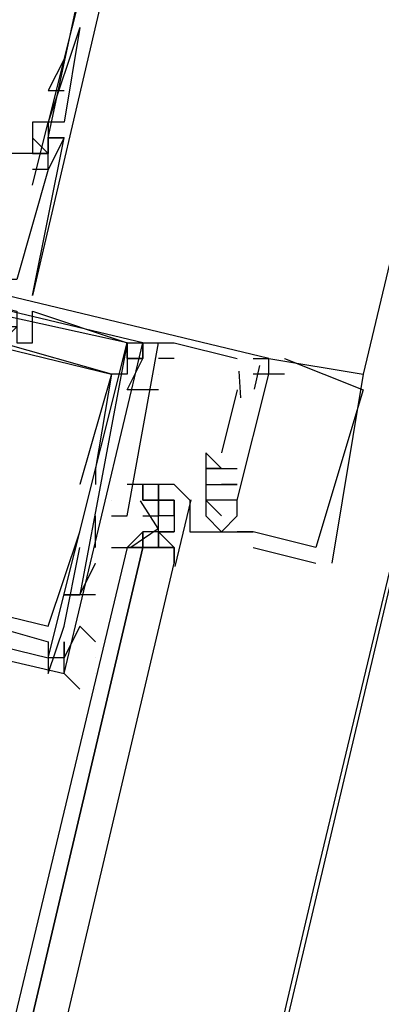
# Model space of a CAD drawing. Header units: feet. Extents: x -79 to 198, y -22 to 181.
# Tile 183 of 256: x 133.069 to 133.375, y 97.764 to 98.598. Entities that reach past the tile are written whole.
import ezdxf

# ---------------------------------------------------------------- set-up
doc = ezdxf.new("R2010")
doc.units = ezdxf.units.FT
doc.layers.add('A-LINEA', color=7, linetype='CONTINUOUS')

msp = doc.modelspace()

# ---------------------------------------------------------------- linework, layer by layer
at = {"layer": 'A-LINEA'}
for p, q in [((135.2667, 106.0978), (132.2533, 93.3378)), ((135.1333, 105.7644), (133.36, 98.2978)), ((135.1333, 105.7644), (133.36, 98.2978)), ((133.1733, 98.7644), (133.08, 98.3644)), ((133.12, 98.5911), (133.0933, 98.5111)), ((133.12, 98.5911), (133.0933, 98.5111)), ((133.1067, 98.5644), (133.0933, 98.5378)), ((133.1067, 98.5644), (133.1067, 98.5644)), ((133.0933, 98.5378), (133.1067, 98.5378)), ((133.08, 98.5111), (133.08, 98.5111)), ((133.0933, 98.5111), (133.0933, 98.5111)), ((133.0933, 98.5111), (133.0933, 98.5111)), ((133.1067, 98.5111), (133.1067, 98.5111)), ((133.0933, 98.4978), (133.0933, 98.4978)), ((133.0933, 98.4978), (133.0933, 98.4978)), ((133.0933, 98.4978), (133.0933, 98.4978)), ((133.0933, 98.4978), (133.0933, 98.4978)), ((133.0933, 98.4978), (133.0933, 98.4978)), ((133.0933, 98.4978), (133.0933, 98.4978)), ((133.0933, 98.4978), (133.0933, 98.4978)), ((133.1067, 98.4978), (133.1067, 98.4978)), ((133.1067, 98.4978), (133.1067, 98.4978)), ((133.1067, 98.4978), (133.1067, 98.4978)), ((133.1067, 98.4978), (133.1067, 98.4978)), ((133.1067, 98.4978), (133.1067, 98.4978)), ((133.1067, 98.4978), (133.1067, 98.4978)), ((133.08, 98.4844), (133.08, 98.4844)), ((133.0933, 98.4844), (133.0933, 98.4844)), ((133.0933, 98.4844), (133.0933, 98.4844)), ((133.0933, 98.4844), (133.0933, 98.4844)), ((133.0933, 98.4844), (133.0933, 98.4844)), ((133.0933, 98.4711), (133.08, 98.4711)), ((133.0933, 98.4711), (133.08, 98.4711)), ((133.0933, 98.4711), (133.0933, 98.4711)), ((133.0933, 98.4711), (133.0933, 98.4711)), ((133.0933, 98.4711), (133.0933, 98.4711)), ((133.0933, 98.4711), (133.0933, 98.4711)), ((133.08, 98.4578), (133.08, 98.4578)), ((133.08, 98.3644), (133.08, 98.3644)), ((133.08, 98.3644), (133.08, 98.3644)), ((133.08, 98.3644), (133.08, 98.3644)), ((133.08, 98.3511), (133.08, 98.3511)), ((133.08, 98.3511), (133.08, 98.3511)), ((133.08, 98.3511), (133.08, 98.3511)), ((133.08, 98.3244), (133.08, 98.3244)), ((133.08, 98.3244), (133.08, 98.3244)), ((133.08, 98.3244), (133.08, 98.3244)), ((133.16, 98.3244), (133.16, 98.2978)), ((133.16, 98.3244), (133.16, 98.3244)), ((133.16, 98.3244), (133.16, 98.3244)), ((133.16, 98.3244), (133.16, 98.2978)), ((133.16, 98.3244), (133.16, 98.3244)), ((133.16, 98.3244), (133.16, 98.3244)), ((133.16, 98.3244), (133.16, 98.2978)), ((133.16, 98.3244), (133.16, 98.3244)), ((133.16, 98.3244), (133.16, 98.3244)), ((133.1867, 98.3244), (133.1867, 98.3244)), ((133.1867, 98.3244), (133.1867, 98.3244)), ((133.1867, 98.3244), (133.1867, 98.3244)), ((133.2, 98.3244), (133.2533, 98.3111)), ((133.2, 98.3244), (133.2, 98.3244)), ((133.2, 98.3244), (133.2533, 98.3111)), ((133.2, 98.3244), (133.2, 98.3244)), ((133.2, 98.3244), (133.2533, 98.3111)), ((133.2, 98.3244), (133.2, 98.3244)), ((133.2533, 98.3111), (133.2533, 98.3111)), ((133.2533, 98.3111), (133.2533, 98.3111)), ((133.2533, 98.3111), (133.2533, 98.3111)), ((133.2667, 98.3111), (133.2667, 98.3111)), ((133.2667, 98.3111), (133.2667, 98.3111)), ((133.2667, 98.3111), (133.2667, 98.3111)), ((133.28, 98.3111), (133.28, 98.3111)), ((133.28, 98.3111), (133.28, 98.3111)), ((133.28, 98.3111), (133.28, 98.3111)), ((133.28, 98.3111), (133.28, 98.3111)), ((133.28, 98.3111), (133.28, 98.3111)), ((133.28, 98.3111), (133.28, 98.3111)), ((133.2933, 98.3111), (133.2933, 98.3111)), ((133.2933, 98.3111), (133.2933, 98.3111)), ((133.2933, 98.3111), (133.2933, 98.3111)), ((133.1467, 98.2978), (133.1467, 98.2978)), ((133.1467, 98.2978), (133.1467, 98.2978)), ((133.1467, 98.2978), (133.1467, 98.2978)), ((133.1467, 98.2978), (133.1467, 98.2978)), ((133.1467, 98.2978), (133.1467, 98.2978)), ((133.1467, 98.2978), (133.1467, 98.2978)), ((133.1467, 98.2978), (133.1467, 98.2978)), ((133.1467, 98.2978), (133.1467, 98.2978)), ((133.1467, 98.2978), (133.1467, 98.2978)), ((133.16, 98.2978), (133.16, 98.2978)), ((133.16, 98.2978), (133.16, 98.2978)), ((133.16, 98.2978), (133.16, 98.2978)), ((133.16, 98.2978), (133.16, 98.2978)), ((133.16, 98.2978), (133.16, 98.2978)), ((133.16, 98.2978), (133.16, 98.2978)), ((133.1867, 98.2978), (133.1867, 98.2978)), ((133.1867, 98.2978), (133.1867, 98.2978)), ((133.2546, 98.3003), (133.2562, 98.2776)), ((133.2546, 98.3003), (133.2562, 98.2776)), ((133.2546, 98.3003), (133.2562, 98.2776)), ((133.2667, 98.2978), (133.2667, 98.2978)), ((133.2667, 98.2978), (133.2667, 98.2978)), ((133.2667, 98.2978), (133.2667, 98.2978)), ((133.2723, 98.3051), (133.2676, 98.2851)), ((133.2723, 98.3051), (133.2676, 98.2851)), ((133.2723, 98.3051), (133.2676, 98.2851)), ((133.28, 98.2978), (133.28, 98.2978)), ((133.28, 98.2978), (133.28, 98.2978)), ((133.28, 98.2978), (133.28, 98.2978)), ((133.28, 98.2978), (133.28, 98.2978)), ((133.28, 98.2978), (133.28, 98.2978)), ((133.28, 98.2978), (133.28, 98.2978)), ((133.2933, 98.2978), (133.2933, 98.2978)), ((133.2933, 98.2978), (133.2933, 98.2978)), ((133.2933, 98.2978), (133.2933, 98.2978)), ((133.36, 98.2978), (133.36, 98.2978)), ((133.36, 98.2978), (133.36, 98.2978)), ((133.36, 98.2978), (133.36, 98.2978)), ((133.2533, 98.2844), (133.24, 98.2311)), ((133.2533, 98.2844), (133.24, 98.2311)), ((133.2533, 98.2844), (133.24, 98.2311)), ((133.2533, 98.2844), (133.2533, 98.2844)), ((133.2533, 98.2844), (133.2533, 98.2844)), ((133.2533, 98.2844), (133.2533, 98.2844)), ((133.36, 98.2844), (133.36, 98.2844)), ((133.36, 98.2844), (133.36, 98.2844)), ((133.36, 98.2844), (133.36, 98.2844)), ((133.24, 98.2178), (133.2267, 98.2311)), ((133.2267, 98.2311), (133.2267, 98.1911)), ((133.2267, 98.2311), (133.2267, 98.2311)), ((133.24, 98.2178), (133.2267, 98.2311)), ((133.2267, 98.2311), (133.2267, 98.1911)), ((133.2267, 98.2311), (133.2267, 98.2311)), ((133.24, 98.2178), (133.2267, 98.2311)), ((133.2267, 98.2311), (133.2267, 98.1911)), ((133.2267, 98.2311), (133.2267, 98.2311)), ((133.24, 98.2311), (133.24, 98.2311)), ((133.24, 98.2311), (133.24, 98.2311)), ((133.24, 98.2311), (133.24, 98.2311)), ((133.1333, 98.2178), (133.1333, 98.2178)), ((133.1333, 98.2178), (133.1333, 98.2178)), ((133.1333, 98.2178), (133.1333, 98.2178)), ((133.2267, 98.2178), (133.2267, 98.2178)), ((133.2267, 98.2178), (133.2267, 98.2178)), ((133.2267, 98.2178), (133.2267, 98.2178)), ((133.2267, 98.2178), (133.2267, 98.2178)), ((133.2267, 98.2178), (133.2267, 98.2178)), ((133.2267, 98.2178), (133.2267, 98.2178)), ((133.24, 98.2178), (133.2533, 98.2178)), ((133.24, 98.2178), (133.24, 98.2178)), ((133.24, 98.2178), (133.24, 98.2178)), ((133.24, 98.2178), (133.24, 98.2178)), ((133.24, 98.2178), (133.2533, 98.2178)), ((133.24, 98.2178), (133.24, 98.2178)), ((133.24, 98.2178), (133.24, 98.2178)), ((133.24, 98.2178), (133.24, 98.2178)), ((133.24, 98.2178), (133.2533, 98.2178)), ((133.24, 98.2178), (133.24, 98.2178)), ((133.24, 98.2178), (133.24, 98.2178)), ((133.24, 98.2178), (133.24, 98.2178)), ((133.2533, 98.2178), (133.2533, 98.2178)), ((133.2533, 98.2178), (133.2533, 98.2178)), ((133.2533, 98.2178), (133.2533, 98.2178)), ((133.12, 98.2044), (133.12, 98.2044)), ((133.12, 98.2044), (133.12, 98.2044)), ((133.12, 98.2044), (133.12, 98.2044)), ((133.1333, 98.2044), (133.1333, 98.2044)), ((133.1333, 98.2044), (133.1333, 98.2044)), ((133.1333, 98.2044), (133.1333, 98.2044)), ((133.1733, 98.2044), (133.1733, 98.2044)), ((133.1733, 98.2044), (133.1733, 98.2044)), ((133.1733, 98.2044), (133.1733, 98.2044)), ((133.1733, 98.2044), (133.1733, 98.2044)), ((133.1867, 98.2044), (133.1733, 98.2044)), ((133.1733, 98.1911), (133.1733, 98.2044)), ((133.1867, 98.2044), (133.1733, 98.2044)), ((133.1733, 98.2044), (133.1733, 98.2044)), ((133.1733, 98.2044), (133.1733, 98.1911)), ((133.1733, 98.2044), (133.1733, 98.2044)), ((133.1733, 98.2044), (133.1733, 98.2044)), ((133.1867, 98.2044), (133.1867, 98.2044)), ((133.1867, 98.1911), (133.1867, 98.2044)), ((133.1867, 98.2044), (133.1867, 98.2044)), ((133.1867, 98.2044), (133.1867, 98.2044)), ((133.1867, 98.2044), (133.1867, 98.2044)), ((133.1867, 98.2044), (133.1867, 98.2044)), ((133.1867, 98.2044), (133.1867, 98.1911)), ((133.1867, 98.2044), (133.1867, 98.2044)), ((133.1867, 98.2044), (133.1867, 98.1911)), ((133.1867, 98.2044), (133.1867, 98.2044)), ((133.1867, 98.2044), (133.1867, 98.2044)), ((133.1867, 98.2044), (133.1867, 98.1911)), ((133.1867, 98.2044), (133.1867, 98.2044)), ((133.1867, 98.2044), (133.1867, 98.2044)), ((133.1867, 98.2044), (133.1867, 98.2044)), ((133.1867, 98.2044), (133.1867, 98.2044)), ((133.1867, 98.2044), (133.1867, 98.2044)), ((133.2267, 98.2044), (133.24, 98.2044)), ((133.2267, 98.2044), (133.2267, 98.2044)), ((133.2267, 98.2044), (133.24, 98.2044)), ((133.2267, 98.2044), (133.2267, 98.2044)), ((133.2267, 98.2044), (133.24, 98.2044)), ((133.2267, 98.2044), (133.2267, 98.2044)), ((133.24, 98.2044), (133.24, 98.2044)), ((133.24, 98.2044), (133.24, 98.2044)), ((133.24, 98.2044), (133.24, 98.2044)), ((133.24, 98.2044), (133.24, 98.2044)), ((133.24, 98.2044), (133.24, 98.2044)), ((133.24, 98.2044), (133.24, 98.2044)), ((133.24, 98.2044), (133.24, 98.2044)), ((133.24, 98.2044), (133.24, 98.2044)), ((133.24, 98.2044), (133.24, 98.2044)), ((133.24, 98.2044), (133.24, 98.2044)), ((133.24, 98.2044), (133.24, 98.2044)), ((133.24, 98.2044), (133.24, 98.2044)), ((133.2533, 98.2044), (133.2533, 98.2044)), ((133.2533, 98.2044), (133.2533, 98.2044)), ((133.2533, 98.2044), (133.2533, 98.2044)), ((133.2533, 98.2044), (133.2533, 98.2044)), ((133.2533, 98.2044), (133.2533, 98.2044)), ((133.2533, 98.2044), (133.2533, 98.2044)), ((133.1467, 98.1911), (133.1467, 98.1911)), ((133.1467, 98.1911), (133.1467, 98.1911)), ((133.1467, 98.1911), (133.1467, 98.1911)), ((133.1467, 98.1911), (133.1467, 98.1911)), ((133.1467, 98.1911), (133.1467, 98.1911)), ((133.1467, 98.1911), (133.1467, 98.1911)), ((133.1733, 98.1911), (133.1733, 98.1911)), ((133.1867, 98.1911), (133.1733, 98.1911)), ((133.1733, 98.1911), (133.1733, 98.1911)), ((133.1733, 98.1911), (133.1733, 98.1911)), ((133.1733, 98.1911), (133.1733, 98.1911)), ((133.1733, 98.1911), (133.1867, 98.1911)), ((133.1867, 98.1911), (133.1867, 98.1911)), ((133.1867, 98.1911), (133.1867, 98.1911)), ((133.1867, 98.1911), (133.1867, 98.1911)), ((133.1867, 98.1778), (133.1867, 98.1911)), ((133.1867, 98.1911), (133.1867, 98.1911)), ((133.1867, 98.1911), (133.1867, 98.1911)), ((133.1867, 98.1911), (133.1867, 98.1911)), ((133.1867, 98.1911), (133.1867, 98.1911)), ((133.1867, 98.1911), (133.1867, 98.1911)), ((133.1867, 98.1778), (133.1867, 98.1911)), ((133.2, 98.1911), (133.1867, 98.1911)), ((133.1867, 98.1911), (133.1867, 98.1911)), ((133.2, 98.1911), (133.1867, 98.1911)), ((133.1867, 98.1911), (133.1867, 98.1911)), ((133.1867, 98.1911), (133.1867, 98.1911)), ((133.1867, 98.1911), (133.1867, 98.1778)), ((133.2, 98.1778), (133.2, 98.1911)), ((133.2, 98.1911), (133.2, 98.1911)), ((133.2, 98.1911), (133.2, 98.1911)), ((133.2, 98.1911), (133.2, 98.1911)), ((133.2, 98.1911), (133.2, 98.1911)), ((133.2, 98.1911), (133.2, 98.1911)), ((133.2, 98.1911), (133.2, 98.1911)), ((133.2, 98.1911), (133.2, 98.1911)), ((133.2, 98.1911), (133.2, 98.1911)), ((133.2, 98.1911), (133.2, 98.1911)), ((133.2, 98.1911), (133.2, 98.1911)), ((133.2, 98.1911), (133.2, 98.1911)), ((133.2, 98.1911), (133.2, 98.1911)), ((133.2, 98.1911), (133.2, 98.1911)), ((133.2, 98.1911), (133.2, 98.1911)), ((133.2, 98.1911), (133.2, 98.1911)), ((133.2, 98.1911), (133.2, 98.1911)), ((133.2, 98.1911), (133.2, 98.1911)), ((133.2, 98.1911), (133.2, 98.1911)), ((133.2, 98.1911), (133.2, 98.1911)), ((133.2, 98.1911), (133.2, 98.1778)), ((133.2, 98.1911), (133.2, 98.1911)), ((133.2, 98.1911), (133.2, 98.1911)), ((133.2, 98.1911), (133.2, 98.1911)), ((133.2, 98.1911), (133.2, 98.1911)), ((133.2139, 98.1915), (133.2005, 98.135)), ((133.2133, 98.1911), (133.2133, 98.1911)), ((133.2133, 98.1911), (133.2133, 98.1911)), ((133.2133, 98.1911), (133.2133, 98.1911)), ((133.2133, 98.1911), (133.2133, 98.1911)), ((133.2133, 98.1911), (133.2133, 98.1911)), ((133.2133, 98.1911), (133.2133, 98.1911)), ((133.2133, 98.1911), (133.2133, 98.1911)), ((133.2267, 98.1911), (133.2267, 98.1911)), ((133.2267, 98.1911), (133.2267, 98.1911)), ((133.2267, 98.1911), (133.2267, 98.1911)), ((133.2267, 98.1911), (133.2267, 98.1911)), ((133.2267, 98.1911), (133.2267, 98.1911)), ((133.2267, 98.1911), (133.2267, 98.1911)), ((133.2267, 98.1911), (133.2267, 98.1911)), ((133.2267, 98.1911), (133.2267, 98.1911)), ((133.2267, 98.1911), (133.2267, 98.1911)), ((133.24, 98.1911), (133.24, 98.1911)), ((133.24, 98.1911), (133.24, 98.1911)), ((133.24, 98.1911), (133.24, 98.1911)), ((133.24, 98.1911), (133.24, 98.1911)), ((133.24, 98.1911), (133.24, 98.1911)), ((133.24, 98.1911), (133.24, 98.1911)), ((133.24, 98.1911), (133.24, 98.1911)), ((133.24, 98.1911), (133.24, 98.1911)), ((133.24, 98.1911), (133.24, 98.1911)), ((133.2533, 98.1911), (133.2533, 98.1911)), ((133.2533, 98.1911), (133.2533, 98.1911)), ((133.2533, 98.1911), (133.2533, 98.1911)), ((133.2533, 98.1911), (133.2533, 98.1911)), ((133.2533, 98.1911), (133.2533, 98.1911)), ((133.2533, 98.1911), (133.2533, 98.1911)), ((133.1333, 98.1511), (133.1333, 98.1778)), ((133.1333, 98.1778), (133.1333, 98.1778)), ((133.1333, 98.1511), (133.1333, 98.1778)), ((133.1333, 98.1778), (133.1333, 98.1778)), ((133.1333, 98.1511), (133.1333, 98.1778)), ((133.1333, 98.1778), (133.1333, 98.1778)), ((133.1467, 98.1778), (133.1467, 98.1778)), ((133.1467, 98.1778), (133.1467, 98.1778)), ((133.1467, 98.1778), (133.1467, 98.1778)), ((133.1467, 98.1778), (133.1467, 98.1778)), ((133.1467, 98.1778), (133.1467, 98.1778)), ((133.1467, 98.1778), (133.1467, 98.1778)), ((133.1467, 98.1778), (133.1467, 98.1778)), ((133.1467, 98.1778), (133.1467, 98.1778)), ((133.1467, 98.1778), (133.1467, 98.1778)), ((133.16, 98.1778), (133.16, 98.1778)), ((133.16, 98.1778), (133.16, 98.1778)), ((133.16, 98.1778), (133.16, 98.1778)), ((133.1733, 98.1778), (133.1867, 98.1778)), ((133.1867, 98.1644), (133.1867, 98.1778)), ((133.1867, 98.1644), (133.1867, 98.1778)), ((133.1867, 98.1778), (133.1867, 98.1778)), ((133.1867, 98.1778), (133.1867, 98.1778)), ((133.1867, 98.1778), (133.1867, 98.1778)), ((133.2, 98.1778), (133.1867, 98.1778)), ((133.1867, 98.1778), (133.1867, 98.1778)), ((133.1867, 98.1778), (133.1867, 98.1778)), ((133.1867, 98.1778), (133.1867, 98.1778)), ((133.1867, 98.1778), (133.1867, 98.1778)), ((133.1867, 98.1778), (133.1867, 98.1778)), ((133.1867, 98.1778), (133.1867, 98.1778)), ((133.1867, 98.1778), (133.1867, 98.1778)), ((133.1867, 98.1778), (133.1867, 98.1778)), ((133.1867, 98.1778), (133.1867, 98.1778)), ((133.1867, 98.1778), (133.1867, 98.1778)), ((133.1867, 98.1778), (133.1867, 98.1778)), ((133.1867, 98.1778), (133.1867, 98.1778)), ((133.1867, 98.1778), (133.1867, 98.1778)), ((133.1867, 98.1778), (133.1867, 98.1778)), ((133.1867, 98.1778), (133.1867, 98.1778)), ((133.1867, 98.1778), (133.1867, 98.1778)), ((133.1867, 98.1778), (133.1867, 98.1778)), ((133.1867, 98.1778), (133.1867, 98.1778)), ((133.1867, 98.1778), (133.1867, 98.1778)), ((133.1867, 98.1778), (133.1867, 98.1778)), ((133.1867, 98.1778), (133.1867, 98.1778)), ((133.1867, 98.1778), (133.1867, 98.1778)), ((133.2, 98.1778), (133.2, 98.1778)), ((133.2, 98.1778), (133.2, 98.1778)), ((133.2, 98.1778), (133.2, 98.1778)), ((133.2, 98.1778), (133.2, 98.1778)), ((133.2, 98.1778), (133.2, 98.1778)), ((133.2, 98.1778), (133.2, 98.1778)), ((133.2, 98.1778), (133.2, 98.1778)), ((133.2, 98.1778), (133.2, 98.1644)), ((133.2, 98.1778), (133.2, 98.1778)), ((133.2, 98.1778), (133.2, 98.1644)), ((133.2, 98.1778), (133.2, 98.1778)), ((133.2, 98.1778), (133.2, 98.1778)), ((133.2, 98.1778), (133.2, 98.1778)), ((133.2, 98.1778), (133.2, 98.1778)), ((133.2, 98.1778), (133.2, 98.1778)), ((133.2, 98.1778), (133.2, 98.1778)), ((133.2, 98.1778), (133.2, 98.1778)), ((133.2, 98.1778), (133.2, 98.1778)), ((133.2, 98.1778), (133.2, 98.1778)), ((133.2, 98.1778), (133.2, 98.1778)), ((133.2267, 98.1778), (133.2267, 98.1778)), ((133.2267, 98.1778), (133.2267, 98.1778)), ((133.2267, 98.1778), (133.2267, 98.1778)), ((133.24, 98.1778), (133.24, 98.1778)), ((133.24, 98.1778), (133.24, 98.1778)), ((133.24, 98.1778), (133.24, 98.1778)), ((133.2533, 98.1778), (133.2533, 98.1778)), ((133.2533, 98.1778), (133.2533, 98.1778)), ((133.2533, 98.1778), (133.2533, 98.1778)), ((133.2533, 98.1778), (133.2533, 98.1778)), ((133.2533, 98.1778), (133.2533, 98.1778)), ((133.2533, 98.1778), (133.2533, 98.1778)), ((133.12, 98.1644), (133.12, 98.1644)), ((133.12, 98.1644), (133.12, 98.1644)), ((133.12, 98.1644), (133.12, 98.1644)), ((133.12, 98.1644), (133.12, 98.1644)), ((133.12, 98.1644), (133.12, 98.1644)), ((133.12, 98.1644), (133.12, 98.1644)), ((133.16, 98.1511), (133.1733, 98.1644)), ((133.1733, 98.1644), (133.1733, 98.1644)), ((133.1733, 98.1644), (133.1733, 98.1644)), ((133.1733, 98.1644), (133.1733, 98.1644)), ((133.1733, 98.1644), (133.1733, 98.1644)), ((133.1733, 98.1644), (133.1733, 98.1644)), ((133.1733, 98.1644), (133.1733, 98.1644)), ((133.1733, 98.1644), (133.1733, 98.1644)), ((133.1733, 98.1644), (133.1733, 98.1644)), ((133.1733, 98.1644), (133.1733, 98.1644)), ((133.1733, 98.1644), (133.1733, 98.1644)), ((133.1733, 98.1511), (133.1733, 98.1644)), ((133.1733, 98.1644), (133.1733, 98.1644)), ((133.1733, 98.1644), (133.1733, 98.1644)), ((133.1733, 98.1644), (133.1733, 98.1644)), ((133.1867, 98.1644), (133.1733, 98.1644)), ((133.1733, 98.1644), (133.1733, 98.1644)), ((133.1733, 98.1644), (133.1733, 98.1644)), ((133.1733, 98.1644), (133.1733, 98.1644)), ((133.1733, 98.1644), (133.1733, 98.1644)), ((133.1867, 98.1644), (133.1733, 98.1644)), ((133.1867, 98.1644), (133.1733, 98.1644)), ((133.1733, 98.1644), (133.1733, 98.1644)), ((133.1733, 98.1644), (133.1733, 98.1644)), ((133.1733, 98.1644), (133.1733, 98.1644)), ((133.1733, 98.1644), (133.1733, 98.1511)), ((133.1867, 98.1644), (133.1867, 98.1644)), ((133.1867, 98.1644), (133.1867, 98.1644)), ((133.1867, 98.1511), (133.1867, 98.1644)), ((133.1867, 98.1644), (133.1867, 98.1644)), ((133.1867, 98.1644), (133.2, 98.1644)), ((133.1867, 98.1644), (133.1867, 98.1644)), ((133.1867, 98.1644), (133.1867, 98.1644)), ((133.2, 98.1644), (133.1867, 98.1644)), ((133.1867, 98.1644), (133.1867, 98.1644)), ((133.1867, 98.1644), (133.1867, 98.1644)), ((133.2, 98.1511), (133.1867, 98.1644)), ((133.1867, 98.1644), (133.1867, 98.1511)), ((133.1867, 98.1644), (133.1867, 98.1644)), ((133.1867, 98.1644), (133.1867, 98.1511)), ((133.1867, 98.1644), (133.1867, 98.1644)), ((133.1867, 98.1644), (133.1867, 98.1644)), ((133.1867, 98.1644), (133.1867, 98.1644)), ((133.1867, 98.1644), (133.1867, 98.1644)), ((133.1867, 98.1644), (133.1867, 98.1644)), ((133.1867, 98.1644), (133.1867, 98.1644)), ((133.1867, 98.1644), (133.1867, 98.1644)), ((133.1867, 98.1644), (133.1867, 98.1644)), ((133.1867, 98.1644), (133.1867, 98.1644)), ((133.1867, 98.1644), (133.1867, 98.1644)), ((133.1867, 98.1644), (133.1867, 98.1644)), ((133.1867, 98.1644), (133.1867, 98.1644)), ((133.1867, 98.1644), (133.1867, 98.1644)), ((133.1867, 98.1644), (133.1867, 98.1644)), ((133.1867, 98.1644), (133.1867, 98.1644)), ((133.2, 98.1644), (133.2, 98.1644)), ((133.2, 98.1644), (133.2, 98.1644)), ((133.2, 98.1644), (133.2, 98.1644)), ((133.2, 98.1644), (133.2, 98.1644)), ((133.2, 98.1644), (133.2, 98.1644)), ((133.2, 98.1644), (133.2, 98.1644)), ((133.2, 98.1644), (133.2, 98.1644)), ((133.2, 98.1644), (133.2, 98.1644)), ((133.2, 98.1644), (133.2, 98.1644)), ((133.2, 98.1644), (133.2, 98.1644)), ((133.2, 98.1644), (133.2, 98.1644)), ((133.2, 98.1644), (133.2, 98.1644)), ((133.2, 98.1644), (133.2, 98.1644)), ((133.2, 98.1644), (133.2, 98.1644)), ((133.2, 98.1644), (133.2, 98.1644)), ((133.2, 98.1644), (133.2, 98.1644)), ((133.2133, 98.1644), (133.2133, 98.1644)), ((133.2133, 98.1644), (133.2133, 98.1644)), ((133.2133, 98.1644), (133.2133, 98.1644)), ((133.2267, 98.1644), (133.2267, 98.1644)), ((133.2267, 98.1644), (133.2267, 98.1644)), ((133.2267, 98.1644), (133.2267, 98.1644)), ((133.24, 98.1644), (133.24, 98.1644)), ((133.24, 98.1644), (133.24, 98.1644)), ((133.24, 98.1644), (133.24, 98.1644)), ((133.2533, 98.1644), (133.2533, 98.1644)), ((133.2533, 98.1644), (133.2533, 98.1644)), ((133.2533, 98.1644), (133.2533, 98.1644)), ((133.2533, 98.1644), (133.2533, 98.1644)), ((133.2533, 98.1644), (133.2533, 98.1644)), ((133.2533, 98.1644), (133.2533, 98.1644)), ((133.2533, 98.1644), (133.2533, 98.1644)), ((133.2533, 98.1644), (133.2533, 98.1644)), ((133.2533, 98.1644), (133.2533, 98.1644)), ((133.2667, 98.1644), (133.2667, 98.1644)), ((133.2667, 98.1644), (133.2667, 98.1644)), ((133.2667, 98.1644), (133.2667, 98.1644)), ((133.2667, 98.1644), (133.2667, 98.1644)), ((133.2667, 98.1644), (133.2667, 98.1644)), ((133.2667, 98.1644), (133.2667, 98.1644)), ((133.12, 98.1511), (133.12, 98.1511)), ((133.12, 98.1511), (133.12, 98.1511)), ((133.12, 98.1511), (133.12, 98.1511)), ((133.12, 98.1511), (133.12, 98.1511)), ((133.12, 98.1511), (133.12, 98.1511)), ((133.12, 98.1511), (133.12, 98.1511)), ((133.1333, 98.1511), (133.1333, 98.1511)), ((133.1333, 98.1511), (133.1333, 98.1511)), ((133.1333, 98.1511), (133.1333, 98.1511)), ((133.16, 98.1511), (133.16, 98.1511)), ((133.1733, 98.1511), (133.16, 98.1511)), ((133.16, 98.1511), (133.16, 98.1511)), ((133.16, 98.1511), (133.16, 98.1511)), ((133.16, 98.1511), (133.16, 98.1511)), ((133.16, 98.1511), (133.16, 98.1511)), ((133.16, 98.1511), (133.16, 98.1511)), ((133.16, 98.1511), (133.16, 98.1511)), ((133.16, 98.1511), (133.16, 98.1511)), ((133.16, 98.1511), (133.16, 98.1511)), ((133.16, 98.1511), (133.16, 98.1511)), ((133.16, 98.1511), (133.1733, 98.1511)), ((133.1733, 98.1511), (133.1733, 98.1511)), ((133.1733, 98.1511), (133.1733, 98.1511)), ((133.1733, 98.1511), (133.1733, 98.1511)), ((133.1733, 98.1511), (133.1733, 98.1511)), ((133.1867, 98.1511), (133.1733, 98.1511)), ((133.1733, 98.1511), (133.1733, 98.1511)), ((133.1733, 98.1511), (133.1733, 98.1511)), ((133.1733, 98.1511), (133.1733, 98.1511)), ((133.1733, 98.1511), (133.1733, 98.1511)), ((133.1733, 98.1511), (133.1733, 98.1511)), ((133.1733, 98.1511), (133.1733, 98.1511)), ((133.1733, 98.1511), (133.1733, 98.1511)), ((133.1733, 98.1511), (133.1733, 98.1511)), ((133.1733, 98.1511), (133.1733, 98.1511)), ((133.1867, 98.1511), (133.1867, 98.1511)), ((133.1867, 98.1511), (133.1867, 98.1511)), ((133.1867, 98.1511), (133.1867, 98.1511)), ((133.1867, 98.1511), (133.1867, 98.1511)), ((133.1867, 98.1511), (133.1867, 98.1511)), ((133.1867, 98.1511), (133.1867, 98.1511)), ((133.1867, 98.1511), (133.1867, 98.1511)), ((133.1867, 98.1511), (133.1867, 98.1511)), ((133.1867, 98.1511), (133.1867, 98.1511)), ((133.1867, 98.1511), (133.1867, 98.1511)), ((133.1867, 98.1511), (133.1867, 98.1511)), ((133.1867, 98.1511), (133.1867, 98.1511)), ((133.2, 98.1511), (133.1867, 98.1511)), ((133.1867, 98.1511), (133.1867, 98.1511)), ((133.1867, 98.1511), (133.1867, 98.1511)), ((133.1867, 98.1511), (133.1867, 98.1511)), ((133.1867, 98.1511), (133.1867, 98.1511)), ((133.1867, 98.1511), (133.1867, 98.1511)), ((133.2, 98.1511), (133.1867, 98.1511)), ((133.1867, 98.1511), (133.1867, 98.1511)), ((133.1867, 98.1511), (133.1867, 98.1511)), ((133.1867, 98.1511), (133.1867, 98.1511)), ((133.1867, 98.1511), (133.1867, 98.1511)), ((133.2, 98.1511), (133.2, 98.1511)), ((133.2, 98.1511), (133.2, 98.1511)), ((133.2, 98.1511), (133.2, 98.1511)), ((133.2, 98.1511), (133.2, 98.1511)), ((133.2, 98.1511), (133.2, 98.1511)), ((133.2, 98.1511), (133.2, 98.1511)), ((133.2, 98.1511), (133.2, 98.1511)), ((133.2, 98.1511), (133.2, 98.1511)), ((133.2, 98.1511), (133.2, 98.1511)), ((133.2, 98.1511), (133.2, 98.1511)), ((133.2667, 98.1511), (133.32, 98.1378)), ((133.2667, 98.1511), (133.2667, 98.1511)), ((133.2667, 98.1511), (133.32, 98.1378)), ((133.2667, 98.1511), (133.2667, 98.1511)), ((133.2667, 98.1511), (133.32, 98.1378)), ((133.2667, 98.1511), (133.2667, 98.1511)), ((133.32, 98.1511), (133.32, 98.1511)), ((133.32, 98.1511), (133.32, 98.1511)), ((133.32, 98.1511), (133.32, 98.1511)), ((133.3333, 98.1511), (133.3333, 98.1511)), ((133.3333, 98.1511), (133.3333, 98.1511)), ((133.1333, 98.1378), (133.1333, 98.1378)), ((133.1333, 98.1378), (133.1333, 98.1378)), ((133.1333, 98.1378), (133.1333, 98.1378)), ((133.32, 98.1378), (133.32, 98.1378)), ((133.32, 98.1378), (133.32, 98.1378)), ((133.32, 98.1378), (133.32, 98.1378)), ((133.3333, 98.1378), (133.3333, 98.1378)), ((133.3333, 98.1378), (133.3333, 98.1378)), ((133.3333, 98.1378), (133.3333, 98.1378)), ((133.1067, 98.1111), (133.1067, 98.1111)), ((133.1067, 98.1111), (133.1067, 98.1111)), ((133.1067, 98.1111), (133.1067, 98.1111)), ((133.12, 98.1111), (133.12, 98.1111)), ((133.12, 98.1111), (133.12, 98.1111)), ((133.12, 98.1111), (133.12, 98.1111)), ((133.12, 98.1111), (133.12, 98.1111)), ((133.12, 98.1111), (133.12, 98.1111)), ((133.12, 98.1111), (133.12, 98.1111)), ((133.12, 98.1111), (133.12, 98.1111)), ((133.12, 98.1111), (133.12, 98.1111)), ((133.12, 98.1111), (133.12, 98.1111)), ((133.1333, 98.1111), (133.1333, 98.1111)), ((133.1333, 98.1111), (133.1333, 98.1111)), ((133.1333, 98.1111), (133.1333, 98.1111)), ((133.0933, 98.0844), (133.0933, 98.0844)), ((133.0933, 98.0844), (133.0933, 98.0844)), ((133.0933, 98.0844), (133.0933, 98.0844)), ((133.0933, 98.0844), (133.0933, 98.0844)), ((133.0933, 98.0844), (133.0933, 98.0844)), ((133.0933, 98.0844), (133.0933, 98.0844)), ((133.1067, 98.0844), (133.1067, 98.0844)), ((133.1067, 98.0844), (133.1067, 98.0844)), ((133.1067, 98.0844), (133.1067, 98.0844)), ((133.1067, 98.0844), (133.1067, 98.0844)), ((133.1067, 98.0844), (133.1067, 98.0844)), ((133.1067, 98.0844), (133.1067, 98.0844)), ((133.0933, 98.0711), (133.0933, 98.0711)), ((133.0933, 98.0711), (133.0933, 98.0711)), ((133.0933, 98.0711), (133.0933, 98.0711)), ((133.0933, 98.0711), (133.0933, 98.0711)), ((133.0933, 98.0711), (133.0933, 98.0711)), ((133.0933, 98.0711), (133.0933, 98.0711)), ((133.0933, 98.0444), (133.0933, 98.0444)), ((133.0933, 98.0444), (133.0933, 98.0444)), ((133.0933, 98.0444), (133.0933, 98.0444)), ((133.0933, 98.0444), (133.0933, 98.0444)), ((133.0933, 98.0444), (133.0933, 98.0444)), ((133.0933, 98.0444), (133.0933, 98.0444)), ((133.1333, 98.0311), (133.1333, 98.0311))]:
    msp.add_line(p, q, dxfattribs=at)
for points in [[(134.4933, 102.8311), (134.3867, 102.3911), (134.28, 101.9244), (134.16, 101.4178), (134.04, 100.8978), (133.9067, 100.3511), (133.7733, 99.7778), (133.6267, 99.1644), (133.48, 98.5378), (133.32, 97.8711), (133.16, 97.1911)], [(133.08, 98.4578), (133.0933, 98.5111), (133.0933, 98.4978), (133.1333, 98.6844), (133.1067, 98.6978)], [(133.1067, 98.6578), (133.12, 98.6844), (133.1333, 98.6711), (133.0933, 98.5111), (133.08, 98.5111), (133.08, 98.4844), (133.0667, 98.4844), (133.04, 98.4844), (133.0533, 98.4844), (132.9867, 98.4978), (132.9733, 98.4978), (132.9733, 98.5111), (132.96, 98.5111), (132.9733, 98.5378), (132.96, 98.5378)], [(133.12, 98.5911), (133.12, 98.5911), (133.12, 98.5911), (133.1067, 98.5111), (133.0933, 98.5111)], [(133.08, 98.3644), (133.1067, 98.4978), (133.0933, 98.4978), (133.0933, 98.4844), (133.0933, 98.4978), (133.1067, 98.4978), (133.0933, 98.4711), (133.0667, 98.3778), (133.04, 98.3778)], [(133.08, 98.3644), (133.1067, 98.4978), (133.0933, 98.4978), (133.0933, 98.4844), (133.0933, 98.4978), (133.1067, 98.4978), (133.0933, 98.4711), (133.0667, 98.3778), (133.04, 98.3778)], [(133.08, 98.3644), (133.1067, 98.4978), (133.0933, 98.4978), (133.0933, 98.4844), (133.0933, 98.4978), (133.1067, 98.4978), (133.0933, 98.4711), (133.0667, 98.3778), (133.04, 98.3778)], [(133.08, 98.4978), (133.0933, 98.4844), (133.08, 98.4844), (133.0933, 98.4844), (133.08, 98.4978), (133.0933, 98.4844)], [(133.0933, 98.4844), (133.08, 98.4844), (133.0933, 98.4844), (133.08, 98.4978)], [(133.0933, 98.4978), (133.1067, 98.4978), (133.0933, 98.4711), (133.0933, 98.4711), (133.0933, 98.4978)], [(133.2667, 98.3111), (133.28, 98.3111), (132.6133, 98.4711)], [(133.2667, 98.3111), (133.28, 98.3111), (132.6133, 98.4711)], [(133.2667, 98.3111), (133.28, 98.3111), (132.6133, 98.4711)], [(132.6133, 98.4578), (132.5333, 98.1778), (133.1067, 98.0444), (133.1733, 98.3244), (132.6133, 98.4578)], [(133.1467, 98.2978), (133.0533, 98.3244), (133.0667, 98.3378), (133.0533, 98.3378), (133.0533, 98.3244), (132.6533, 98.4178), (132.6533, 98.4444), (132.6267, 98.4444), (132.6267, 98.4578), (132.6267, 98.4444), (132.64, 98.4311), (132.6267, 98.3378), (132.6133, 98.3378), (132.6267, 98.3244), (132.6533, 98.4178), (133.1467, 98.2978), (133.12, 98.2044)], [(132.6133, 98.4444), (132.6267, 98.4578), (133.0667, 98.3511), (133.0667, 98.3378), (133.0667, 98.3244), (133.08, 98.3244), (133.08, 98.3511), (133.16, 98.3244), (133.12, 98.1111), (133.1067, 98.1111), (133.12, 98.1111)], [(133.1467, 98.2978), (133.0533, 98.3244), (133.0667, 98.3378), (133.0533, 98.3378), (133.0533, 98.3244), (132.6533, 98.4178), (132.6533, 98.4444), (132.6267, 98.4444), (132.6267, 98.4578), (132.6267, 98.4444), (132.64, 98.4311), (132.6267, 98.3378), (132.6133, 98.3378), (132.6267, 98.3244), (132.6533, 98.4178), (133.1467, 98.2978), (133.12, 98.2044)], [(132.6133, 98.4444), (132.6267, 98.4578), (133.0667, 98.3511), (133.0667, 98.3378), (133.0667, 98.3244), (133.08, 98.3244), (133.08, 98.3511), (133.16, 98.3244), (133.12, 98.1111), (133.1067, 98.1111), (133.12, 98.1111)], [(133.1467, 98.2978), (133.0533, 98.3244), (133.0667, 98.3378), (133.0533, 98.3378), (133.0533, 98.3244), (132.6533, 98.4178), (132.6533, 98.4444), (132.6267, 98.4444), (132.6267, 98.4578), (132.6267, 98.4444), (132.64, 98.4311), (132.6267, 98.3378), (132.6133, 98.3378), (132.6267, 98.3244), (132.6533, 98.4178), (133.1467, 98.2978), (133.12, 98.2044)], [(132.6133, 98.4444), (132.6267, 98.4578), (133.0667, 98.3511), (133.0667, 98.3378), (133.0667, 98.3244), (133.08, 98.3244), (133.08, 98.3511), (133.16, 98.3244), (133.12, 98.1111), (133.1067, 98.1111), (133.12, 98.1111)], [(132.6133, 98.4444), (132.5467, 98.1911), (133.0933, 98.0578), (133.16, 98.3244), (132.6133, 98.4444)], [(133.16, 98.3244), (133.16, 98.2978), (133.1467, 98.2978), (133.1333, 98.2178), (133.1333, 98.2044), (133.1333, 98.2044)], [(133.16, 98.3244), (133.16, 98.2978), (133.1467, 98.2978), (133.1333, 98.2178), (133.1333, 98.2044), (133.1333, 98.2044)], [(133.16, 98.3244), (133.16, 98.2978), (133.1467, 98.2978), (133.1333, 98.2178), (133.1333, 98.2044), (133.1333, 98.2044)], [(133.1467, 98.1778), (133.16, 98.1778), (133.1867, 98.3244)], [(133.1467, 98.1778), (133.16, 98.1778), (133.1867, 98.3244)], [(133.1467, 98.1778), (133.16, 98.1778), (133.1867, 98.3244)], [(133.1867, 98.2844), (133.1867, 98.2844), (133.1867, 98.2844), (133.16, 98.2844), (133.16, 98.2844), (133.1733, 98.3111), (133.1733, 98.3111), (133.16, 98.3111), (133.16, 98.3111), (133.16, 98.3111), (133.16, 98.3111), (133.16, 98.3111), (133.16, 98.3244), (133.1733, 98.3244), (133.1733, 98.3111), (133.1733, 98.3111), (133.1733, 98.3111), (133.1733, 98.3244), (133.1733, 98.3244), (133.2, 98.3244), (133.2, 98.3244), (133.2, 98.3244)], [(133.2, 98.3111), (133.2, 98.3111), (133.1867, 98.3111)], [(133.2933, 98.3111), (133.36, 98.2844), (133.36, 98.2844), (133.32, 98.1511), (133.32, 98.1511), (133.2667, 98.1644), (133.2667, 98.1644), (133.2667, 98.1644), (133.2667, 98.1644), (133.2533, 98.1644)], [(133.2933, 98.3111), (133.36, 98.2844), (133.36, 98.2844), (133.32, 98.1511), (133.32, 98.1511), (133.2667, 98.1644), (133.2667, 98.1644), (133.2667, 98.1644), (133.2667, 98.1644), (133.2533, 98.1644)], [(133.2933, 98.3111), (133.36, 98.2844), (133.36, 98.2844), (133.32, 98.1511), (133.32, 98.1511), (133.2667, 98.1644), (133.2667, 98.1644), (133.2667, 98.1644), (133.2667, 98.1644), (133.2533, 98.1644)], [(133.2933, 98.2978), (133.28, 98.2978), (133.28, 98.3111), (133.36, 98.2978), (133.36, 98.2978), (133.3333, 98.1378)], [(133.2933, 98.2978), (133.28, 98.2978), (133.28, 98.3111), (133.36, 98.2978), (133.36, 98.2978), (133.3333, 98.1378)], [(133.2933, 98.2978), (133.28, 98.2978), (133.28, 98.3111), (133.36, 98.2978), (133.36, 98.2978), (133.3333, 98.1378)], [(133.2533, 98.1911), (133.28, 98.2978), (133.2667, 98.2978)], [(133.2533, 98.1911), (133.28, 98.2978), (133.2667, 98.2978)], [(133.2533, 98.1911), (133.28, 98.2978), (133.2667, 98.2978)], [(132.6133, 98.2844), (132.6, 98.2844), (132.6133, 98.2844), (132.6, 98.2044), (133.0933, 98.0844), (133.12, 98.1644), (133.12, 98.1644), (133.12, 98.1644)], [(132.6133, 98.2844), (132.6, 98.2844), (132.6133, 98.2844), (132.6, 98.2044), (133.0933, 98.0844), (133.12, 98.1644), (133.12, 98.1644), (133.12, 98.1644)], [(132.6133, 98.2844), (132.6, 98.2844), (132.6133, 98.2844), (132.6, 98.2044), (133.0933, 98.0844), (133.12, 98.1644), (133.12, 98.1644), (133.12, 98.1644)], [(132.6133, 98.2844), (132.6, 98.2844), (132.6133, 98.2844), (132.6, 98.2044), (133.0933, 98.0844), (133.12, 98.1644), (133.12, 98.1644), (133.12, 98.1644)], [(132.6133, 98.2844), (132.6, 98.2844), (132.6133, 98.2844), (132.6, 98.2044), (133.0933, 98.0844), (133.12, 98.1644), (133.12, 98.1644), (133.12, 98.1644)], [(132.6133, 98.2844), (132.6, 98.2844), (132.6133, 98.2844), (132.6, 98.2044), (133.0933, 98.0844), (133.12, 98.1644), (133.12, 98.1644), (133.12, 98.1644)], [(133.2267, 98.2178), (133.24, 98.2178), (133.2267, 98.2178)], [(133.2267, 98.2178), (133.24, 98.2178), (133.2267, 98.2178)], [(133.2267, 98.2178), (133.24, 98.2178), (133.2267, 98.2178)], [(133.2133, 98.1911), (133.2, 98.2044), (133.1867, 98.2044), (133.1733, 98.2044), (133.16, 98.2044)], [(133.2533, 98.2044), (133.24, 98.2044), (133.2533, 98.2044)], [(133.2533, 98.2044), (133.24, 98.2044), (133.2533, 98.2044)], [(133.2533, 98.2044), (133.24, 98.2044), (133.2533, 98.2044)], [(133.1632, 98.1514), (133.1863, 98.1671), (133.1713, 98.1906)], [(133.2, 98.1911), (133.2, 98.1911), (133.1867, 98.1911), (133.1867, 98.1911)], [(133.1867, 98.1911), (133.2, 98.1911), (133.1867, 98.1911)], [(133.1867, 98.1911), (133.2, 98.1911), (133.1867, 98.1911)], [(133.2133, 98.1911), (133.2133, 98.1644), (133.2267, 98.1644), (133.2533, 98.1644), (133.2667, 98.1644)], [(133.2133, 98.1911), (133.2133, 98.1644), (133.2267, 98.1644), (133.2533, 98.1644), (133.2667, 98.1644)], [(133.2133, 98.1911), (133.2133, 98.1644), (133.2267, 98.1644), (133.2533, 98.1644), (133.2667, 98.1644)], [(133.24, 98.1778), (133.24, 98.1778), (133.2267, 98.1911), (133.2267, 98.1778), (133.24, 98.1644), (133.2533, 98.1778), (133.2533, 98.1778), (133.2533, 98.1911), (133.24, 98.1911), (133.24, 98.1911), (133.2267, 98.1911), (133.2267, 98.1911), (133.2267, 98.1911), (133.2267, 98.1911), (133.2267, 98.1911)], [(133.24, 98.1778), (133.24, 98.1778), (133.2267, 98.1911), (133.2267, 98.1778), (133.24, 98.1644), (133.2533, 98.1778), (133.2533, 98.1778), (133.2533, 98.1911), (133.24, 98.1911), (133.24, 98.1911), (133.2267, 98.1911), (133.2267, 98.1911), (133.2267, 98.1911), (133.2267, 98.1911), (133.2267, 98.1911)], [(133.24, 98.1778), (133.24, 98.1778), (133.2267, 98.1911), (133.2267, 98.1778), (133.24, 98.1644), (133.2533, 98.1778), (133.2533, 98.1778), (133.2533, 98.1911), (133.24, 98.1911), (133.24, 98.1911), (133.2267, 98.1911), (133.2267, 98.1911), (133.2267, 98.1911), (133.2267, 98.1911), (133.2267, 98.1911)], [(133.2, 98.1778), (133.2, 98.1778), (133.1867, 98.1778), (133.1867, 98.1778)], [(133.1733, 98.1644), (133.1733, 98.1511), (133.1733, 98.1644)], [(132.28, 94.3644), (133.1733, 98.1511), (133.16, 98.1511), (132.2533, 94.3644), (132.2667, 94.3644), (132.28, 94.3644)], [(132.3067, 94.3511), (133.2, 98.1378), (133.2, 98.1511), (133.1867, 98.1511), (133.1733, 98.1511), (132.28, 94.3644), (132.2933, 94.3511), (132.3067, 94.3511)], [(133.0933, 98.0711), (133.0933, 98.0444), (133.1067, 98.0844), (133.12, 98.1511)], [(133.0933, 98.0711), (133.0933, 98.0444), (133.1067, 98.0844), (133.12, 98.1511)], [(133.0933, 98.0711), (133.0933, 98.0444), (133.1067, 98.0844), (133.12, 98.1511)], [(133.0933, 98.0711), (133.0933, 98.0444), (133.1067, 98.0844), (133.12, 98.1511)], [(133.0933, 98.0711), (133.0933, 98.0444), (133.1067, 98.0844), (133.12, 98.1511)], [(133.0933, 98.0711), (133.0933, 98.0444), (133.1067, 98.0844), (133.12, 98.1511)], [(133.1467, 98.1511), (133.16, 98.1511), (133.1733, 98.1511), (133.1867, 98.1511), (133.2, 98.1511), (133.2, 98.1378)], [(133.1333, 98.1111), (133.12, 98.1111), (133.1333, 98.1378)], [(133.1333, 98.1111), (133.12, 98.1111), (133.1333, 98.1378)], [(133.1333, 98.1111), (133.12, 98.1111), (133.1333, 98.1378)], [(133.0133, 98.0844), (133, 98.0844), (133, 98.0978), (133.0933, 98.0711)], [(133.0133, 98.0844), (133, 98.0844), (133, 98.0978), (133.0933, 98.0711)], [(133.0133, 98.0844), (133, 98.0844), (133, 98.0978), (133.0933, 98.0711)], [(133.0133, 98.0844), (133, 98.0844), (133, 98.0978), (133.0933, 98.0711)], [(133.0133, 98.0844), (133, 98.0844), (133, 98.0978), (133.0933, 98.0711)], [(133.0133, 98.0844), (133, 98.0844), (133, 98.0978), (133.0933, 98.0711)], [(133.1333, 98.0711), (133.1333, 98.0711), (133.1333, 98.0711), (133.1333, 98.0711), (133.12, 98.0844), (133.12, 98.0844), (133.1067, 98.0578), (133.1067, 98.0578), (133.1067, 98.0578), (133.1067, 98.0711), (133.1067, 98.0711), (133.1067, 98.0578), (133.1067, 98.0578), (133.1067, 98.0578), (133.1067, 98.0578), (133.1067, 98.0578), (133.1067, 98.0578)], [(133.12, 98.0311), (133.1067, 98.0444), (133.1067, 98.0444), (133.1067, 98.0578), (133.1067, 98.0578), (133.1067, 98.0578), (133.1067, 98.0578), (133.1067, 98.0578), (133.0933, 98.0578)], [(133.1333, 98.0578), (133.1333, 98.0578), (133.1333, 98.0578)], [(133.1333, 98.0444), (133.1333, 98.0444), (133.1333, 98.0444)]]:
    msp.add_lwpolyline(points, dxfattribs=at)
msp.add_lwpolyline([(133.1733, 98.3111), (133.16, 98.3111), (133.16, 98.3111), (133.1733, 98.3111)], close=True, dxfattribs=at)

doc.saveas('drawing.dxf')
